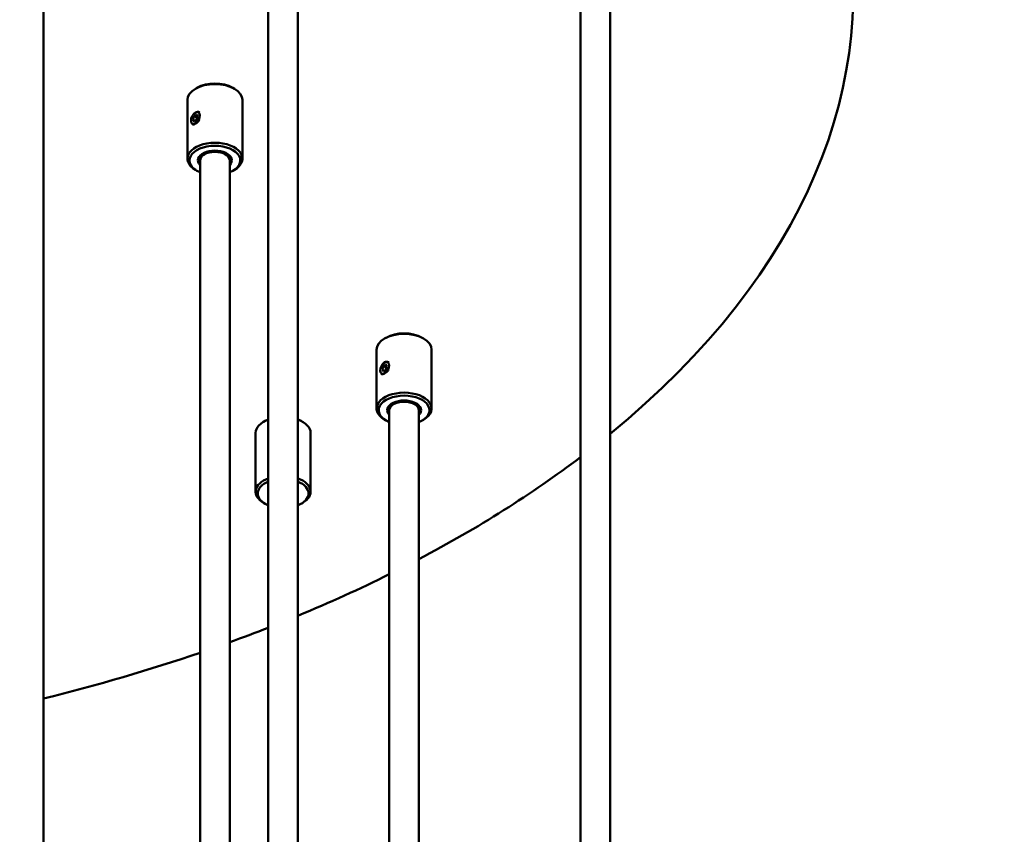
# Model space of a CAD drawing. Header units: millimetres. Extents: x 849 to 4035, y 828 to 3843.
# Tile 120 of 121: x 3802 to 4035, y 1908 to 2100. Entities that reach past the tile are written whole.
import ezdxf

# ---------------------------------------------------------------- set-up
doc = ezdxf.new("R2010")
doc.units = ezdxf.units.MM
doc.header["$LTSCALE"] = 15
doc.layers.add('Widoczne (ISO)', color=7, linetype='Continuous', lineweight=50)

msp = doc.modelspace()

# ---------------------------------------------------------------- linework, layer by layer
at = {"layer": 'Widoczne (ISO)'}
for p, q in [((3860.96, 2196.42), (3860.96, 1790.98)), ((3867.96, 2196.42), (3867.96, 1790.98)), ((3807.86, 2161.72), (3807.86, 1743.99)), ((3934.68, 2105.15), (3934.68, 1699.71)), ((3941.68, 2105.15), (3941.68, 1699.71)), ((3844.11, 2084.06), (3843.76, 2083.85)), ((3852.6, 2084.06), (3852.95, 2083.85)), ((3841.85, 2067.32), (3841.85, 2081.2)), ((3854.85, 2067.32), (3854.85, 2081.2)), ((3843.15, 2076.56), (3843.45, 2077.35)), ((3843.45, 2077.35), (3844.06, 2077.7)), ((3843.45, 2077.35), (3844.16, 2076.94)), ((3843.76, 2078.14), (3843.84, 2078.19)), ((3843.96, 2076.41), (3844.16, 2076.94)), ((3844.06, 2077.7), (3844.37, 2077.27)), ((3844.37, 2077.27), (3844.06, 2076.48)), ((3844.16, 2076.94), (3844.27, 2077)), ((3842.7, 2076.3), (3842.7, 2076.11)), ((3843.15, 2076.56), (3843.68, 2076.25)), ((3843.45, 2076.12), (3843.15, 2076.56)), ((3844.06, 2076.48), (3843.45, 2076.12)), ((3844.85, 2066.91), (3844.85, 1781.3)), ((3851.85, 2066.91), (3851.85, 1783.26)), ((3844.11, 2064.46), (3843.76, 2064.67)), ((3852.6, 2064.46), (3852.95, 2064.67)), ((3888.79, 2025.02), (3888.43, 2024.81)), ((3897.27, 2025.02), (3897.63, 2024.81)), ((3886.53, 2008.28), (3886.53, 2022.16)), ((3899.53, 2008.28), (3899.53, 2022.16)), ((3888.13, 2018.31), (3888.74, 2018.66)), ((3888.43, 2019.1), (3888.52, 2019.15)), ((3888.74, 2018.66), (3889.05, 2018.23)), ((3887.37, 2017.26), (3887.37, 2017.07)), ((3887.82, 2017.52), (3888.13, 2018.31)), ((3887.82, 2017.52), (3888.35, 2017.21)), ((3888.13, 2017.08), (3887.82, 2017.52)), ((3888.13, 2018.31), (3888.84, 2017.9)), ((3888.74, 2017.44), (3888.13, 2017.08)), ((3888.63, 2017.37), (3888.84, 2017.9)), ((3889.05, 2018.23), (3888.74, 2017.44)), ((3888.84, 2017.9), (3888.95, 2017.96)), ((3889.53, 2007.87), (3889.53, 1779.09)), ((3896.53, 2007.87), (3896.53, 1775.27)), ((3860.22, 2005.36), (3859.86, 2005.15)), ((3868.7, 2005.36), (3869.06, 2005.15)), ((3888.79, 2005.42), (3888.43, 2005.62)), ((3897.27, 2005.42), (3897.63, 2005.62)), ((3857.96, 1988.62), (3857.96, 2002.5)), ((3870.96, 1988.62), (3870.96, 2002.5)), ((3860.22, 1985.76), (3859.86, 1985.97)), ((3868.7, 1985.76), (3869.06, 1985.97))]:
    msp.add_line(p, q, dxfattribs=at)
for centre, major_axis, start_param, end_param in [((3684.15, 2107.01), (315, 0), 5.66954, 10.079773), ((3848.35, 2081.2), (-6.5, 0), 3.141593, 6.283185), ((3848.35, 2081.61), (-6, 0), 3.926991, 5.497787), ((3848.35, 2067.32), (6.5, 0), 5.497787, 10.210176), ((3848.35, 2066.91), (-6, 0), 2.193623, 7.231155), ((3848.35, 2066.91), (4, 0), 5.777825, 9.930138), ((3848.35, 2067.32), (-3.5, 0), 5.566884, 6.384373), ((3848.35, 2066.91), (-3.5, 0), 3.141593, 6.283185), ((3848.35, 2067.73), (-3.5, 0), 0.101188, 0.203431), ((3848.35, 2067.32), (3.5, 0), 6.181997, 6.999486), ((3848.35, 2067.73), (3.5, 0), 6.079755, 6.181997), ((3893.03, 2022.16), (-6.5, 0), 3.141593, 6.283185), ((3893.03, 2022.57), (-6, 0), 3.926991, 5.497787), ((3893.03, 2008.28), (6.5, 0), 5.497787, 10.210176), ((3893.03, 2007.87), (-6, 0), 2.193623, 7.231155), ((3893.03, 2007.87), (4, 0), 5.777825, 9.930138), ((3893.03, 2008.28), (-3.5, 0), 5.566884, 6.384373), ((3893.03, 2007.87), (-3.5, 0), 3.141593, 6.283185), ((3893.03, 2008.28), (3.5, 0), 6.181997, 6.999486), ((3893.03, 2008.69), (-3.5, 0), 0.101188, 0.203431), ((3893.03, 2009.09), (-3.25, 0), 0.034002, 0.205415), ((3893.03, 2009.09), (3.25, 0), 6.077771, 6.249183), ((3893.03, 2008.69), (3.5, 0), 6.079755, 6.181997), ((3864.46, 2002.5), (-6.5, 0), 5.280999, 6.283185), ((3864.46, 2002.91), (-6, 0), 5.335216, 5.497787), ((3864.46, 2002.91), (-6, 0), 3.926991, 4.089562), ((3864.46, 2002.5), (6.5, 0), 0, 1.002186), ((3684.15, 2107.01), (315, 0), 5.452316, 5.631944), ((3864.46, 1988.62), (-6.5, 0), 5.280999, 7.068583), ((3864.46, 1988.21), (-6, 0), 5.335216, 7.231155), ((3864.46, 1988.62), (6.5, 0), 5.497787, 7.285371), ((3864.46, 1988.21), (6, 0), 5.335216, 7.231155), ((3684.15, 2107.01), (315, 0), 5.335459, 5.422624), ((3684.15, 2107.01), (315, 0), 5.273827, 5.308355), ((3684.15, 2107.01), (315, 0), 5.115981, 5.247786)]:
    msp.add_ellipse(centre, major_axis=major_axis, ratio=0.57735, start_param=start_param, end_param=end_param, dxfattribs=at)
for centre in [(3843.76, 2076.91), (3888.43, 2017.87)]:
    msp.add_ellipse(centre, major_axis=(0.75, 1.3), ratio=0.57735, dxfattribs=at)
for points, knots in [([(3843.07, 2077.45), (3843.15, 2077.6), (3843.24, 2077.75), (3843.47, 2078.03), (3843.61, 2078.15), (3843.76, 2078.24)], [0.6260643, 0.6260643, 0.6260643, 0.6260643, 0.6747524, 0.6747524, 0.7360889, 0.7360889, 0.7360889, 0.7360889]), ([(3843.76, 2078.24), (3843.9, 2078.32), (3844.06, 2078.37), (3844.37, 2078.38), (3844.52, 2078.34), (3844.67, 2078.26), (3844.7, 2078.24), (3844.73, 2078.22)], [0.7360889, 0.7360889, 0.7360889, 0.7360889, 0.7974254, 0.7974254, 0.8587619, 0.8587619, 0.8738283, 0.8738283, 0.8738283, 0.8738283]), ([(3843.76, 2075.59), (3843.61, 2075.51), (3843.47, 2075.45), (3843.21, 2075.4), (3843.1, 2075.42), (3843, 2075.48), (3842.98, 2075.49), (3842.96, 2075.51)], [0.245363, 0.245363, 0.245363, 0.245363, 0.3066995, 0.3066995, 0.368036, 0.368036, 0.3831023, 0.3831023, 0.3831023, 0.3831023]), ([(3844.73, 2076.53), (3844.7, 2076.49), (3844.67, 2076.44), (3844.52, 2076.24), (3844.37, 2076.07), (3844.06, 2075.79), (3843.9, 2075.67), (3843.76, 2075.59)], [1.0890755, 1.0890755, 1.0890755, 1.0890755, 1.1041419, 1.1041419, 1.1654784, 1.1654784, 1.2268149, 1.2268149, 1.2268149, 1.2268149]), ([(3887.75, 2018.41), (3887.83, 2018.56), (3887.92, 2018.7), (3888.14, 2018.99), (3888.29, 2019.11), (3888.43, 2019.2)], [0.6260643, 0.6260643, 0.6260643, 0.6260643, 0.6747524, 0.6747524, 0.7360889, 0.7360889, 0.7360889, 0.7360889]), ([(3888.43, 2019.2), (3888.58, 2019.28), (3888.74, 2019.33), (3889.05, 2019.34), (3889.2, 2019.3), (3889.35, 2019.22), (3889.38, 2019.2), (3889.4, 2019.18)], [0.7360889, 0.7360889, 0.7360889, 0.7360889, 0.7974254, 0.7974254, 0.8587619, 0.8587619, 0.8738283, 0.8738283, 0.8738283, 0.8738283]), ([(3888.43, 2016.55), (3888.29, 2016.46), (3888.14, 2016.41), (3887.89, 2016.36), (3887.78, 2016.38), (3887.68, 2016.44), (3887.66, 2016.45), (3887.64, 2016.47)], [0.245363, 0.245363, 0.245363, 0.245363, 0.3066995, 0.3066995, 0.368036, 0.368036, 0.3831023, 0.3831023, 0.3831023, 0.3831023]), ([(3889.4, 2017.49), (3889.38, 2017.44), (3889.35, 2017.4), (3889.2, 2017.2), (3889.05, 2017.03), (3888.74, 2016.75), (3888.58, 2016.63), (3888.43, 2016.55)], [1.0890755, 1.0890755, 1.0890755, 1.0890755, 1.1041419, 1.1041419, 1.1654784, 1.1654784, 1.2268149, 1.2268149, 1.2268149, 1.2268149])]:
    msp.add_open_spline(points, degree=3, knots=knots, dxfattribs=at)

doc.saveas('drawing.dxf')
